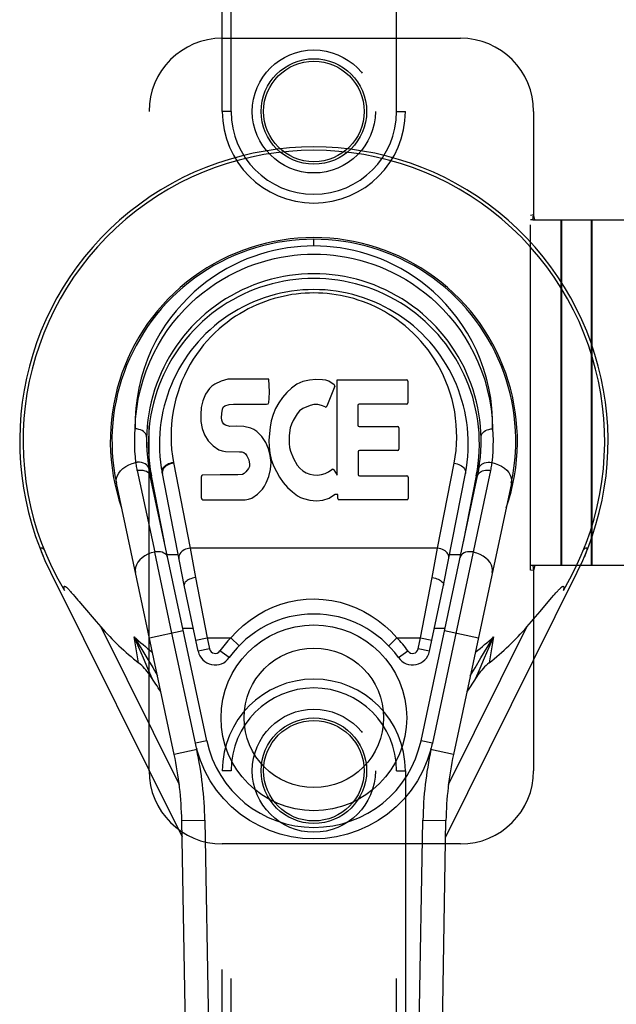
# Model space of a CAD drawing. Header units: inches. Extents: x 0 to 214, y 0 to 139.
# Tile 19 of 147: x 60.77 to 62.81, y 65.65 to 69.02. Entities that reach past the tile are written whole.
import ezdxf

# ---------------------------------------------------------------- set-up
doc = ezdxf.new("R2010")
doc.units = ezdxf.units.IN
doc.header["$LTSCALE"] = 11.786071
doc.header["$MEASUREMENT"] = 0
doc.linetypes.add('HIDDEN', pattern=[0.2, 0.1, -0.1])
doc.layers.add('SECONDARY_OR_LEFT_DOOR_ASSEMBLY', color=7, linetype='CONTINUOUS')

msp = doc.modelspace()

# ---------------------------------------------------------------- linework, layer by layer
at = {"layer": 'SECONDARY_OR_LEFT_DOOR_ASSEMBLY', "color": 8, "linetype": 'HIDDEN'}
for p, q in [((61.4962, 68.7021), (61.4962, 70.5896)), ((62.0612, 68.7021), (62.0612, 70.5896)), ((61.4662, 68.7021), (61.4662, 70.5596)), ((62.0912, 70.5596), (62.0912, 68.7021)), ((61.4662, 68.9521), (62.2787, 68.9521)), ((61.2162, 66.4521), (61.2162, 68.7021)), ((61.4962, 68.7021), (61.4662, 68.7021)), ((62.0612, 68.7021), (62.0912, 68.7021)), ((62.5287, 68.7021), (62.5287, 68.3489)), ((62.5287, 68.3489), (62.5183, 68.3471)), ((62.5183, 67.1371), (62.5183, 68.3471)), ((62.5257, 68.3321), (62.5183, 68.3321)), ((62.5257, 68.3321), (62.5287, 68.3489)), ((62.5257, 68.3321), (62.8467, 68.3321)), ((62.5331, 68.3321), (62.5287, 68.3489)), ((62.6222, 67.1521), (62.6222, 68.3321)), ((62.6235, 68.3321), (62.6235, 67.1521)), ((62.7261, 67.1521), (62.7261, 68.3321)), ((62.7274, 68.3321), (62.7274, 67.1521)), ((62.5257, 67.1521), (62.5183, 67.1521)), ((62.8467, 67.1521), (62.5257, 67.1521)), ((62.5257, 67.1521), (62.5287, 67.1352)), ((62.5331, 67.1521), (62.5287, 67.1352)), ((62.5287, 67.1352), (62.5183, 67.1371)), ((62.5287, 67.1352), (62.5287, 66.4521)), ((61.4662, 64.5946), (61.4662, 66.4521)), ((61.4962, 66.4521), (61.4662, 66.4521)), ((61.4962, 64.5646), (61.4962, 66.4521)), ((62.0612, 64.5646), (62.0612, 66.4521)), ((62.0612, 66.4521), (62.0912, 66.4521)), ((62.0912, 66.4521), (62.0912, 64.5946)), ((62.2787, 66.2021), (61.4662, 66.2021))]:
    msp.add_line(p, q, dxfattribs=at)
at = {"layer": 'SECONDARY_OR_LEFT_DOOR_ASSEMBLY', "color": 7, "linetype": 'Continuous'}
for p, q in [((61.7787, 68.243), (61.7787, 68.2661)), ((61.4623, 67.7812), (61.4406, 67.7714)), ((61.4856, 67.7885), (61.4623, 67.7812)), ((61.6252, 67.7885), (61.4856, 67.7885)), ((61.6269, 67.7456), (61.6252, 67.7885)), ((61.7415, 67.78), (61.7211, 67.7711)), ((61.7633, 67.7849), (61.7415, 67.78)), ((61.7854, 67.787), (61.7633, 67.7849)), ((61.808, 67.7866), (61.7854, 67.787)), ((61.8191, 67.7849), (61.808, 67.7866)), ((61.8296, 67.7816), (61.8191, 67.7849)), ((61.8483, 67.7695), (61.8296, 67.7816)), ((61.8585, 67.4613), (61.8585, 67.7865)), ((61.8585, 67.7865), (62.0953, 67.7865)), ((62.0998, 67.782), (62.0998, 67.7076)), ((61.4225, 67.7569), (61.4088, 67.7373)), ((61.431, 67.7649), (61.4225, 67.7569)), ((61.4406, 67.7714), (61.431, 67.7649)), ((61.7029, 67.7582), (61.6866, 67.7429)), ((61.7211, 67.7711), (61.7029, 67.7582)), ((61.8497, 67.7644), (61.8235, 67.6962)), ((61.3995, 67.7147), (61.3944, 67.6914)), ((61.4088, 67.7373), (61.3995, 67.7147)), ((61.6248, 67.7091), (61.626, 67.7219)), ((61.626, 67.7219), (61.6269, 67.7456)), ((61.6719, 67.7261), (61.6589, 67.708)), ((61.6866, 67.7429), (61.6719, 67.7261)), ((61.3944, 67.6914), (61.3926, 67.6677)), ((61.4643, 67.671), (61.4664, 67.6861)), ((61.4664, 67.6861), (61.4695, 67.6927)), ((61.4695, 67.6927), (61.4753, 67.6976)), ((61.4753, 67.6976), (61.4896, 67.702)), ((61.4896, 67.702), (61.5045, 67.7032)), ((61.5045, 67.7032), (61.6174, 67.7032)), ((61.6174, 67.7032), (61.623, 67.7037)), ((61.623, 67.7037), (61.6248, 67.7091)), ((61.6481, 67.6885), (61.6396, 67.6678)), ((61.6589, 67.708), (61.6481, 67.6885)), ((61.7302, 67.6806), (61.7219, 67.6702)), ((61.7409, 67.6881), (61.7302, 67.6806)), ((61.7658, 67.6986), (61.7409, 67.6881)), ((61.7786, 67.7019), (61.7658, 67.6986)), ((61.7919, 67.7017), (61.7786, 67.7019)), ((61.8051, 67.6986), (61.7919, 67.7017)), ((61.8175, 67.6937), (61.8051, 67.6986)), ((61.9286, 67.6986), (61.9286, 67.6312)), ((62.0953, 67.7031), (61.9331, 67.7031)), ((61.3926, 67.6677), (61.3934, 67.6438)), ((61.4637, 67.656), (61.4643, 67.671)), ((61.4644, 67.6484), (61.4637, 67.656)), ((61.4667, 67.6413), (61.4644, 67.6484)), ((61.6335, 67.6464), (61.6294, 67.6245)), ((61.6396, 67.6678), (61.6335, 67.6464)), ((61.7078, 67.647), (61.7019, 67.6352)), ((61.7219, 67.6702), (61.7078, 67.647)), ((61.3934, 67.6438), (61.3973, 67.6203)), ((61.3973, 67.6203), (61.4057, 67.5981)), ((61.4712, 67.6353), (61.4667, 67.6413)), ((61.4773, 67.6309), (61.4712, 67.6353)), ((61.4917, 67.6268), (61.4773, 67.6309)), ((61.5158, 67.6276), (61.4917, 67.6268)), ((61.5397, 67.6264), (61.5158, 67.6276)), ((61.5632, 67.6213), (61.5397, 67.6264)), ((61.5741, 67.6164), (61.5632, 67.6213)), ((61.584, 67.6096), (61.5741, 67.6164)), ((61.6294, 67.6245), (61.6248, 67.5801)), ((61.6981, 67.6226), (61.6949, 67.5958)), ((61.7019, 67.6352), (61.6981, 67.6226)), ((61.9331, 67.6267), (62.0643, 67.6267)), ((62.0688, 67.6222), (62.0688, 67.5491)), ((61.4057, 67.5981), (61.4185, 67.5779)), ((61.4185, 67.5779), (61.4348, 67.5606)), ((61.6012, 67.5927), (61.584, 67.6096)), ((61.6143, 67.5727), (61.6012, 67.5927)), ((61.6248, 67.5801), (61.6257, 67.5579)), ((61.6949, 67.5958), (61.6942, 67.5689)), ((61.4348, 67.5606), (61.4547, 67.5474)), ((61.4547, 67.5474), (61.4658, 67.5433)), ((61.6237, 67.5506), (61.6143, 67.5727)), ((61.6299, 67.5274), (61.6237, 67.5506)), ((61.6257, 67.5579), (61.6288, 67.5358)), ((61.6942, 67.5689), (61.6955, 67.5557)), ((61.6955, 67.5557), (61.6986, 67.5428)), ((62.0643, 67.5446), (61.9343, 67.5446)), ((61.4658, 67.5433), (61.4775, 67.5412)), ((61.4775, 67.5412), (61.525, 67.5408)), ((61.525, 67.5408), (61.5326, 67.54)), ((61.5326, 67.54), (61.5395, 67.5377)), ((61.5395, 67.5377), (61.5456, 67.5331)), ((61.5456, 67.5331), (61.5505, 67.5271)), ((61.5505, 67.5271), (61.557, 67.5136)), ((61.557, 67.5136), (61.5594, 67.4984)), ((61.6288, 67.5358), (61.6334, 67.5139)), ((61.6325, 67.5035), (61.6299, 67.5274)), ((61.6334, 67.5139), (61.6404, 67.4929)), ((61.6986, 67.5428), (61.7088, 67.518)), ((61.7088, 67.518), (61.7221, 67.4949)), ((61.9299, 67.5402), (61.9299, 67.4626)), ((61.2997, 67.5044), (61.3569, 67.2118)), ((61.5561, 67.484), (61.5468, 67.4719)), ((61.5587, 67.4909), (61.5561, 67.484)), ((61.5594, 67.4984), (61.5587, 67.4909)), ((61.6246, 67.4565), (61.6309, 67.4796)), ((61.6309, 67.4796), (61.6325, 67.5035)), ((61.6404, 67.4929), (61.6618, 67.4536)), ((61.7221, 67.4949), (61.7308, 67.4848)), ((61.7308, 67.4848), (61.7409, 67.476)), ((61.8291, 67.4724), (61.8402, 67.4799)), ((61.8466, 67.4788), (61.8585, 67.4613)), ((62.2006, 67.2118), (62.2572, 67.5016)), ((61.1762, 67.4768), (61.2355, 67.1984)), ((61.4129, 66.5546), (61.2204, 67.4581)), ((61.2686, 67.2318), (61.2243, 67.4589)), ((61.3361, 67.085), (61.2616, 67.4662)), ((61.3951, 67.3819), (61.3951, 67.4567)), ((61.4589, 67.4618), (61.3996, 67.4612)), ((61.5197, 67.4621), (61.4589, 67.4618)), ((61.5349, 67.4632), (61.5197, 67.4621)), ((61.5413, 67.4667), (61.5349, 67.4632)), ((61.5468, 67.4719), (61.5413, 67.4667)), ((61.616, 67.4341), (61.6246, 67.4565)), ((61.6618, 67.4536), (61.6744, 67.4352)), ((61.7409, 67.476), (61.7521, 67.4686)), ((61.7521, 67.4686), (61.7645, 67.4637)), ((61.7645, 67.4637), (61.7777, 67.4614)), ((61.7777, 67.4614), (61.7911, 67.4609)), ((61.7911, 67.4609), (61.8042, 67.4629)), ((61.8042, 67.4629), (61.817, 67.4669)), ((61.817, 67.4669), (61.8291, 67.4724)), ((61.9343, 67.4581), (62.0959, 67.4581)), ((62.1004, 67.4537), (62.1004, 67.3815)), ((62.1445, 66.5546), (62.3371, 67.4581)), ((62.3813, 67.4768), (62.183, 66.5464)), ((62.2213, 67.085), (62.2959, 67.4662)), ((62.2888, 67.2318), (62.3332, 67.4589)), ((61.3022, 66.5075), (61.1049, 67.4335)), ((61.5869, 67.3965), (61.6039, 67.4133)), ((61.6039, 67.4133), (61.6106, 67.4233)), ((61.6106, 67.4233), (61.616, 67.4341)), ((61.6744, 67.4352), (61.689, 67.4185)), ((61.689, 67.4185), (61.7055, 67.4035)), ((62.4526, 67.4335), (62.2552, 66.5075)), ((61.4, 67.3771), (61.544, 67.3771)), ((61.544, 67.3771), (61.5559, 67.3787)), ((61.5559, 67.3787), (61.5671, 67.3827)), ((61.5671, 67.3827), (61.5869, 67.3965)), ((61.7055, 67.4035), (61.7232, 67.3898)), ((61.7232, 67.3898), (61.733, 67.3847)), ((61.733, 67.3847), (61.7435, 67.381)), ((61.7435, 67.381), (61.7653, 67.3754)), ((61.8094, 67.376), (61.8307, 67.3827)), ((61.8307, 67.3827), (61.8496, 67.3944)), ((61.8496, 67.3944), (61.8498, 67.3945)), ((61.8604, 67.3945), (61.8498, 67.3945)), ((61.8604, 67.3815), (61.8604, 67.3945)), ((62.0959, 67.3771), (61.8648, 67.3771)), ((61.7653, 67.3754), (61.7872, 67.3729)), ((61.7872, 67.3729), (61.8094, 67.376)), ((62.2006, 67.2118), (61.3569, 67.2118)), ((61.3569, 67.2118), (61.3747, 67.1116)), ((62.1827, 67.1116), (62.2006, 67.2118)), ((60.8496, 67.1978), (60.8494, 67.1984)), ((61.2944, 66.9219), (61.2355, 67.1984)), ((61.3158, 67.1887), (61.2778, 67.1887)), ((62.2797, 67.1887), (62.2416, 67.1887)), ((60.8797, 67.1302), (61.3289, 66.2265)), ((61.3747, 67.1116), (61.4146, 66.9056)), ((62.1428, 66.9056), (62.1827, 67.1116)), ((62.2285, 66.2265), (62.6777, 67.1302)), ((61.3841, 66.8599), (61.3361, 67.085)), ((62.1733, 66.8599), (62.2213, 67.085)), ((60.9477, 67.0643), (60.9508, 67.0609)), ((60.9508, 67.0609), (60.9541, 67.0571)), ((60.9541, 67.0571), (60.9577, 67.053)), ((60.9577, 67.053), (60.9633, 67.0464)), ((60.9633, 67.0464), (60.9734, 67.0345)), ((62.5509, 66.9955), (62.5902, 67.0418)), ((62.5902, 67.0418), (62.5979, 67.0508)), ((62.5979, 67.0508), (62.6016, 67.0551)), ((62.6016, 67.0551), (62.605, 67.059)), ((60.9734, 67.0345), (60.9779, 67.0292)), ((61.003, 66.9996), (61.0222, 66.9772)), ((61.0222, 66.9772), (61.0361, 66.9611)), ((62.5213, 66.9611), (62.5352, 66.9772)), ((62.5352, 66.9772), (62.5509, 66.9955)), ((61.0361, 66.9611), (61.052, 66.9428)), ((61.052, 66.9428), (61.3192, 66.4052)), ((62.2382, 66.4052), (62.5055, 66.9428)), ((62.5055, 66.9428), (62.5213, 66.9611)), ((61.1805, 66.8204), (61.1655, 66.9089)), ((61.2174, 66.9055), (61.3329, 66.9301)), ((61.3744, 66.5464), (61.2944, 66.9219)), ((61.3312, 66.9382), (61.3674, 66.9382)), ((62.19, 66.9382), (62.2263, 66.9382)), ((62.2245, 66.9301), (62.3401, 66.9055)), ((62.392, 66.9089), (62.36, 66.836)), ((62.392, 66.9089), (62.3769, 66.8204)), ((61.3761, 66.8974), (61.4146, 66.9056)), ((61.4146, 66.9056), (61.495, 66.9056)), ((61.4146, 66.9056), (61.4226, 66.8681)), ((61.495, 66.9056), (61.5234, 66.8783)), ((62.034, 66.8783), (62.0624, 66.9056)), ((62.0624, 66.9056), (62.1428, 66.9056)), ((62.1348, 66.8681), (62.1428, 66.9056)), ((62.1428, 66.9056), (62.1813, 66.8974)), ((61.4226, 66.8681), (61.3841, 66.8599)), ((61.49, 66.838), (61.4579, 66.8608)), ((62.0675, 66.838), (62.0995, 66.8608)), ((62.1733, 66.8599), (62.1348, 66.8681)), ((61.2287, 66.8039), (61.245, 66.776)), ((62.3125, 66.776), (62.3287, 66.8038)), ((62.3053, 66.7286), (62.301, 66.7222)), ((61.4129, 66.5546), (61.3744, 66.5464)), ((62.183, 66.5464), (62.1445, 66.5546)), ((61.3805, 66.5242), (61.3022, 66.5075)), ((62.2552, 66.5075), (62.177, 66.5242)), ((61.328, 66.282), (61.4067, 66.2833)), ((61.4002, 62.1426), (61.328, 66.282)), ((61.4067, 66.2833), (61.4672, 62.8189)), ((62.0903, 62.8189), (62.1508, 66.2833)), ((62.1508, 66.2833), (62.2295, 66.282)), ((62.1572, 62.1426), (62.2295, 66.282))]:
    msp.add_line(p, q, dxfattribs=at)
for points in [[(61.7787, 68.243), (61.7564, 68.2426), (61.7339, 68.2413), (61.7112, 68.2392), (61.6884, 68.2363), (61.6654, 68.2324), (61.6424, 68.2276), (61.6193, 68.2218), (61.5963, 68.2151), (61.5733, 68.2074), (61.5503, 68.1986), (61.5274, 68.1888), (61.5045, 68.1779), (61.4816, 68.1658), (61.4589, 68.1524), (61.4363, 68.1379), (61.414, 68.122), (61.392, 68.1048), (61.3704, 68.0862), (61.3492, 68.0663), (61.3287, 68.0449), (61.3088, 68.0221), (61.2898, 67.9979), (61.2716, 67.9722), (61.2545, 67.9452), (61.2386, 67.9168), (61.224, 67.8871), (61.2109, 67.8562), (61.1993, 67.8243), (61.1895, 67.7915), (61.1815, 67.7579), (61.1753, 67.7237), (61.1711, 67.689), (61.1689, 67.6541), (61.1686, 67.6188)], [(62.3888, 67.6188), (62.3886, 67.6541), (62.3864, 67.689), (62.3821, 67.7237), (62.376, 67.7579), (62.3679, 67.7915), (62.3581, 67.8243), (62.3466, 67.8562), (62.3335, 67.887), (62.3189, 67.9167), (62.303, 67.9451), (62.2859, 67.9721), (62.2677, 67.9978), (62.2487, 68.0221), (62.2288, 68.0449), (62.2082, 68.0663), (62.1871, 68.0862), (62.1654, 68.1048), (62.1434, 68.122), (62.1211, 68.1379), (62.0985, 68.1525), (62.0758, 68.1658), (62.053, 68.1779), (62.0301, 68.1888), (62.0071, 68.1986), (61.9841, 68.2074), (61.9611, 68.2151), (61.9381, 68.2218), (61.915, 68.2276), (61.892, 68.2324), (61.869, 68.2363), (61.8462, 68.2393), (61.8235, 68.2413), (61.801, 68.2426), (61.7787, 68.243)], [(61.1686, 67.6188), (61.1704, 67.6531), (61.174, 67.687), (61.1795, 67.7205), (61.1868, 67.7534), (61.1959, 67.7856), (61.2065, 67.817), (61.2187, 67.8474), (61.2324, 67.8767), (61.2473, 67.9048), (61.2634, 67.9318), (61.2806, 67.9574), (61.2987, 67.9817), (61.3177, 68.0047), (61.3374, 68.0263), (61.3577, 68.0466), (61.3785, 68.0656), (61.3997, 68.0832), (61.4213, 68.0995), (61.4432, 68.1146), (61.4653, 68.1285), (61.4875, 68.1412), (61.5099, 68.1527), (61.5323, 68.1632), (61.5547, 68.1726), (61.5772, 68.1809), (61.5997, 68.1883), (61.6222, 68.1947), (61.6446, 68.2002), (61.667, 68.2048), (61.6894, 68.2086), (61.7118, 68.2115), (61.7341, 68.2135), (61.7565, 68.2147), (61.7788, 68.2152), (61.801, 68.2147), (61.8234, 68.2135), (61.8457, 68.2115), (61.868, 68.2086), (61.8904, 68.2048), (61.9129, 68.2002), (61.9353, 68.1947), (61.9578, 68.1883), (61.9803, 68.1809), (62.0028, 68.1725), (62.0252, 68.1632), (62.0476, 68.1527), (62.07, 68.1412), (62.0922, 68.1285), (62.1143, 68.1146), (62.1362, 68.0995), (62.1578, 68.0832), (62.179, 68.0655), (62.1998, 68.0466), (62.2201, 68.0263), (62.2398, 68.0047), (62.2588, 67.9817), (62.2769, 67.9574), (62.2941, 67.9317), (62.3102, 67.9048), (62.3251, 67.8767), (62.3387, 67.8474), (62.3509, 67.817), (62.3616, 67.7856), (62.3706, 67.7534), (62.3779, 67.7205), (62.3834, 67.687), (62.387, 67.6531), (62.3888, 67.6188)], [(62.2572, 67.5016), (62.261, 67.5234), (62.2638, 67.5453), (62.2655, 67.5673), (62.2663, 67.5893), (62.266, 67.6113), (62.2648, 67.6331), (62.2626, 67.655), (62.2594, 67.6768), (62.2553, 67.6981), (62.2502, 67.7193), (62.2441, 67.7405), (62.2371, 67.7613), (62.2295, 67.7809), (62.2211, 67.8), (62.2117, 67.8192), (62.2016, 67.8378), (62.1913, 67.8549), (62.1804, 67.8714), (62.1684, 67.8881), (62.156, 67.9039), (62.1439, 67.9182), (62.1314, 67.9318), (62.1177, 67.9455), (62.1037, 67.9585), (62.0903, 67.9701), (62.0768, 67.981), (62.0623, 67.9917), (62.0476, 68.0018), (62.0336, 68.0108), (62.0195, 68.0191), (62.0044, 68.0273), (61.9893, 68.0349), (61.9747, 68.0416), (61.9602, 68.0477), (61.9451, 68.0534), (61.9299, 68.0586), (61.9151, 68.0632), (61.9003, 68.0673), (61.885, 68.0709), (61.8696, 68.0741), (61.8546, 68.0767), (61.8397, 68.0789), (61.8245, 68.0805), (61.8092, 68.0817), (61.794, 68.0824), (61.7789, 68.0827), (61.7638, 68.0825), (61.7488, 68.0818), (61.7337, 68.0806), (61.7186, 68.079), (61.7037, 68.0769), (61.6887, 68.0743), (61.6734, 68.0711), (61.6581, 68.0675), (61.6434, 68.0635), (61.6286, 68.059), (61.6135, 68.0538), (61.5984, 68.0481), (61.5839, 68.0421), (61.5694, 68.0355), (61.5544, 68.028), (61.5395, 68.0199), (61.5255, 68.0118), (61.5116, 68.003), (61.4969, 67.9929), (61.4823, 67.9822), (61.4687, 67.9714), (61.4553, 67.9599), (61.4412, 67.9469), (61.4275, 67.9332), (61.4149, 67.9197), (61.4026, 67.9054), (61.3902, 67.8896), (61.3781, 67.873), (61.3672, 67.8565), (61.3568, 67.8394), (61.3466, 67.8208), (61.337, 67.8015), (61.3286, 67.7824), (61.3209, 67.7629), (61.314, 67.7423), (61.3078, 67.7214), (61.3027, 67.7006), (61.2985, 67.6795)], [(61.2985, 67.6795), (61.2952, 67.6579), (61.2929, 67.6359), (61.2915, 67.614), (61.2912, 67.592), (61.2918, 67.57), (61.2934, 67.548), (61.2961, 67.5262), (61.2997, 67.5044)], [(61.1716, 67.504), (61.1696, 67.5231), (61.1682, 67.5422), (61.1674, 67.5614), (61.1672, 67.5805), (61.1676, 67.5997), (61.1687, 67.6189)], [(61.208, 67.5901), (61.2076, 67.5945), (61.2063, 67.5988), (61.204, 67.6028), (61.201, 67.6065), (61.1971, 67.6099), (61.1925, 67.6129), (61.1872, 67.6153), (61.1814, 67.6172), (61.1751, 67.6184), (61.1686, 67.6188)], [(62.3494, 67.5901), (62.3498, 67.5945), (62.3512, 67.5988), (62.3534, 67.6028), (62.3565, 67.6065), (62.3603, 67.6099), (62.3649, 67.6129), (62.3702, 67.6153), (62.3761, 67.6172), (62.3824, 67.6184), (62.3888, 67.6188)], [(62.3888, 67.6189), (62.3898, 67.5997), (62.3902, 67.5805), (62.39, 67.5614), (62.3892, 67.5422), (62.3878, 67.5231), (62.3858, 67.504)], [(61.1049, 67.4335), (61.104, 67.4423), (61.1051, 67.4511), (61.108, 67.4597), (61.1126, 67.468), (61.119, 67.476), (61.127, 67.4835), (61.1365, 67.4903), (61.1472, 67.4961), (61.1591, 67.5007), (61.1716, 67.504)], [(61.1768, 67.5047), (61.1759, 67.5046), (61.175, 67.5045), (61.1742, 67.5044), (61.1733, 67.5043), (61.1725, 67.5041), (61.1716, 67.504)], [(61.1762, 67.4768), (61.1752, 67.4813), (61.1744, 67.4858), (61.1736, 67.4904), (61.1729, 67.4949), (61.1722, 67.4994), (61.1716, 67.504)], [(61.1762, 67.4768), (61.1771, 67.477), (61.1781, 67.4772), (61.179, 67.4774), (61.18, 67.4775), (61.1809, 67.4776), (61.1819, 67.4777)], [(61.2156, 67.4834), (61.2142, 67.4881), (61.2115, 67.4926), (61.2078, 67.4964), (61.2031, 67.4996), (61.1974, 67.5022), (61.191, 67.504), (61.184, 67.5048), (61.1768, 67.5047)], [(61.1819, 67.4777), (61.1887, 67.478), (61.1953, 67.4775), (61.2014, 67.4761), (61.207, 67.4739), (61.2119, 67.4709), (61.2158, 67.4672)], [(61.261, 67.4693), (61.2606, 67.4732), (61.2611, 67.4771), (61.2622, 67.4809), (61.2641, 67.4846), (61.2666, 67.4882), (61.2698, 67.4916), (61.2736, 67.4948), (61.278, 67.4977), (61.2829, 67.5001), (61.2882, 67.5021), (61.2939, 67.5035), (61.2997, 67.5044)], [(61.3002, 67.5016), (61.2947, 67.5008), (61.2893, 67.4994), (61.2841, 67.4975), (61.2792, 67.4951), (61.2747, 67.4923), (61.2708, 67.4892), (61.2675, 67.4857), (61.2648, 67.482), (61.2628, 67.4781), (61.2616, 67.4741), (61.2612, 67.4701), (61.2616, 67.4662)], [(62.2572, 67.5016), (62.2628, 67.5008), (62.2682, 67.4994), (62.2734, 67.4975), (62.2783, 67.4951), (62.2827, 67.4923), (62.2866, 67.4892), (62.29, 67.4857), (62.2926, 67.482), (62.2946, 67.4781), (62.2958, 67.4741), (62.2962, 67.4701), (62.2959, 67.4662)], [(62.3419, 67.4834), (62.343, 67.4876), (62.3452, 67.4915), (62.3481, 67.495), (62.3518, 67.498), (62.3562, 67.5006), (62.3613, 67.5026), (62.3669, 67.504), (62.373, 67.5048), (62.3794, 67.5048), (62.3858, 67.504)], [(62.3428, 67.4684), (62.346, 67.4712), (62.3498, 67.4735), (62.3541, 67.4754), (62.359, 67.4769), (62.3642, 67.4777), (62.3698, 67.478), (62.3756, 67.4777)], [(62.3756, 67.4777), (62.377, 67.4776), (62.3784, 67.4774), (62.3799, 67.4771), (62.3813, 67.4768)], [(62.3858, 67.504), (62.3852, 67.4994), (62.3846, 67.4949), (62.3839, 67.4904), (62.3831, 67.4858), (62.3822, 67.4813), (62.3813, 67.4768)], [(62.3858, 67.504), (62.3979, 67.5008), (62.4093, 67.4965), (62.4196, 67.4911), (62.4288, 67.4848), (62.437, 67.4775), (62.4438, 67.4695), (62.4489, 67.4608), (62.4522, 67.4517), (62.4534, 67.4426), (62.4526, 67.4335)], [(61.2158, 67.4672), (61.2187, 67.4629), (61.2204, 67.4581)], [(62.3371, 67.4581), (62.3383, 67.4619), (62.3402, 67.4653), (62.3428, 67.4684)], [(60.8494, 67.1984), (60.8489, 67.2001), (60.8483, 67.2022), (60.8478, 67.2042), (60.8474, 67.2061), (60.8471, 67.2078), (60.847, 67.2093), (60.847, 67.2106), (60.8472, 67.2117), (60.8477, 67.2126), (60.8483, 67.2131), (60.8492, 67.2133), (60.8502, 67.2131), (60.8514, 67.2125), (60.8526, 67.2117), (60.854, 67.2105), (60.8554, 67.2092), (60.8568, 67.2077), (60.8583, 67.206)], [(61.3569, 67.2118), (61.3513, 67.211), (61.346, 67.2096), (61.341, 67.2078), (61.3363, 67.2056), (61.3319, 67.2029), (61.328, 67.1998), (61.3246, 67.1964), (61.3218, 67.1927), (61.3197, 67.1887), (61.3184, 67.1847), (61.3179, 67.1805), (61.3183, 67.1764)], [(62.2392, 67.1764), (62.2396, 67.1803), (62.2391, 67.1843), (62.238, 67.1881), (62.2362, 67.1918), (62.2336, 67.1955), (62.2304, 67.1989), (62.2266, 67.2021), (62.2222, 67.205), (62.2173, 67.2075), (62.212, 67.2095), (62.2064, 67.2109), (62.2006, 67.2118)], [(62.6992, 67.206), (62.7007, 67.2078), (62.7022, 67.2093), (62.7036, 67.2107), (62.705, 67.2118), (62.7063, 67.2126), (62.7075, 67.2132), (62.7085, 67.2133), (62.7094, 67.213), (62.71, 67.2123), (62.7103, 67.2112), (62.7105, 67.2098), (62.7104, 67.2082), (62.7101, 67.2063), (62.7097, 67.2042), (62.7091, 67.202), (62.7084, 67.1996)], [(60.8556, 67.1824), (60.8544, 67.1853), (60.8533, 67.188), (60.8522, 67.1907), (60.8513, 67.1932), (60.8504, 67.1956), (60.8496, 67.1978)], [(61.2355, 67.1984), (61.2236, 67.1952), (61.2124, 67.1908), (61.2022, 67.1854), (61.1931, 67.1791), (61.1851, 67.1718), (61.1785, 67.1638), (61.1735, 67.1552), (61.1703, 67.1462), (61.1691, 67.1372), (61.1699, 67.1282)], [(61.2412, 67.1994), (61.2403, 67.1992), (61.2393, 67.1991), (61.2383, 67.199), (61.2374, 67.1988), (61.2364, 67.1986), (61.2355, 67.1984)], [(61.2797, 67.1797), (61.2781, 67.1843), (61.2754, 67.1885), (61.2716, 67.1921), (61.267, 67.1951), (61.2614, 67.1975), (61.2551, 67.199), (61.2483, 67.1996), (61.2412, 67.1994)], [(62.2823, 67.1888), (62.2794, 67.1845), (62.2777, 67.1797)], [(62.3162, 67.1994), (62.3094, 67.1996), (62.3028, 67.1991), (62.2967, 67.1977), (62.2912, 67.1955), (62.2863, 67.1925), (62.2823, 67.1888)], [(62.322, 67.1984), (62.321, 67.1986), (62.3201, 67.1988), (62.3191, 67.199), (62.3182, 67.1991), (62.3172, 67.1992), (62.3162, 67.1994)], [(62.3875, 67.1282), (62.3884, 67.1369), (62.3873, 67.1456), (62.3845, 67.1541), (62.38, 67.1624), (62.3737, 67.1703), (62.3659, 67.1778), (62.3566, 67.1845), (62.346, 67.1904), (62.3344, 67.195), (62.322, 67.1984)], [(62.7084, 67.1996), (62.7076, 67.1971), (62.7067, 67.1945), (62.7056, 67.1917), (62.7045, 67.1888), (62.7032, 67.1857), (62.7018, 67.1824)], [(61.3747, 67.1116), (61.3694, 67.1105), (61.3641, 67.1092), (61.3591, 67.1075), (61.3543, 67.1055), (61.35, 67.1033), (61.3461, 67.1009), (61.3428, 67.0984), (61.34, 67.0957), (61.338, 67.093), (61.3366, 67.0903), (61.336, 67.0876), (61.3361, 67.085)], [(62.1827, 67.1116), (62.1881, 67.1105), (62.1933, 67.1092), (62.1984, 67.1075), (62.2031, 67.1055), (62.2075, 67.1033), (62.2114, 67.1009), (62.2147, 67.0984), (62.2174, 67.0957), (62.2195, 67.093), (62.2208, 67.0903), (62.2214, 67.0876), (62.2213, 67.085)], [(60.9272, 67.0674), (60.9269, 67.069), (60.9266, 67.0705), (60.9263, 67.072), (60.9261, 67.0734), (60.926, 67.0748), (60.9259, 67.076), (60.9258, 67.0773), (60.9259, 67.0784), (60.9261, 67.0794), (60.9264, 67.0804), (60.9269, 67.081), (60.9275, 67.0814), (60.9283, 67.0815), (60.9292, 67.0813), (60.9302, 67.0809), (60.9312, 67.0803), (60.9322, 67.0797), (60.9332, 67.0789), (60.9342, 67.0781), (60.9353, 67.0772), (60.9364, 67.0762), (60.9375, 67.0751), (60.9386, 67.074), (60.9398, 67.0728), (60.941, 67.0716), (60.9423, 67.0702), (60.9436, 67.0689), (60.9449, 67.0674), (60.9463, 67.0659), (60.9477, 67.0643)], [(62.605, 67.059), (62.6082, 67.0626), (62.6097, 67.0643), (62.6112, 67.0659), (62.6126, 67.0674), (62.6139, 67.0689), (62.6152, 67.0702), (62.6164, 67.0716), (62.6176, 67.0728), (62.6188, 67.074), (62.62, 67.0751), (62.6211, 67.0762), (62.6222, 67.0772), (62.6232, 67.0781), (62.6243, 67.0789), (62.6253, 67.0797), (62.6263, 67.0803), (62.6273, 67.0809), (62.6282, 67.0813), (62.6291, 67.0815), (62.6299, 67.0814), (62.6306, 67.081), (62.6311, 67.0804), (62.6314, 67.0794), (62.6316, 67.0784), (62.6316, 67.0773), (62.6316, 67.076), (62.6315, 67.0748), (62.6313, 67.0734), (62.6311, 67.072), (62.6309, 67.0705), (62.6306, 67.069), (62.6302, 67.0674)], [(60.9779, 67.0292), (60.9827, 67.0236), (61.003, 66.9996)], [(61.495, 66.9056), (61.5158, 66.9276), (61.5378, 66.9478), (61.5612, 66.9663), (61.5859, 66.9828), (61.6117, 66.9974), (61.6384, 67.0099), (61.6659, 67.0202), (61.694, 67.0282), (61.7229, 67.034), (61.7522, 67.0374), (61.7813, 67.0383), (61.8104, 67.0369), (61.8395, 67.0331), (61.8682, 67.027), (61.8959, 67.0187), (61.9229, 67.0083), (61.9491, 66.9957), (61.9743, 66.9812), (61.9981, 66.9649), (62.0208, 66.9468), (62.0422, 66.9271), (62.0624, 66.9056)], [(61.1655, 66.9089), (61.2085, 66.8377), (61.2287, 66.8039)], [(61.2267, 66.7671), (61.2125, 66.8011), (61.1975, 66.836), (61.1655, 66.9089)], [(62.3287, 66.8038), (62.349, 66.8377), (62.3701, 66.8727), (62.392, 66.9089)], [(61.2267, 66.7671), (61.2227, 66.7732), (61.2187, 66.7791), (61.2145, 66.7849), (61.2101, 66.7904), (61.2057, 66.7959), (61.201, 66.8012), (61.1962, 66.8063), (61.1912, 66.8112), (61.1859, 66.8159), (61.1805, 66.8204)], [(62.36, 66.836), (62.3449, 66.8011), (62.3308, 66.7671)], [(62.3769, 66.8204), (62.3715, 66.8159), (62.3662, 66.8111), (62.3612, 66.8062), (62.3563, 66.801), (62.3516, 66.7957), (62.3471, 66.7902), (62.3428, 66.7846), (62.3386, 66.7789), (62.3346, 66.7731), (62.3308, 66.7671)], [(61.2564, 66.7222), (61.2521, 66.7286), (61.2478, 66.735), (61.2435, 66.7414), (61.2392, 66.7478), (61.235, 66.7542), (61.2308, 66.7607), (61.2267, 66.7671)], [(62.3308, 66.7671), (62.3266, 66.7606), (62.3224, 66.7542), (62.3182, 66.7477), (62.3139, 66.7413), (62.3096, 66.7349), (62.3053, 66.7286)], [(61.3805, 66.5242), (61.3787, 66.5297), (61.3771, 66.5352), (61.3757, 66.5408), (61.3744, 66.5464)], [(62.183, 66.5464), (62.1818, 66.5408), (62.1803, 66.5352), (62.1787, 66.5297), (62.177, 66.5242)], [(61.7787, 66.2192), (61.7399, 66.221), (61.7017, 66.2264), (61.6642, 66.2354), (61.6277, 66.2478), (61.5926, 66.2635), (61.5591, 66.2824), (61.5275, 66.3043), (61.4981, 66.329), (61.4711, 66.3564), (61.4468, 66.3862), (61.4253, 66.4181), (61.4069, 66.452), (61.3916, 66.4875), (61.3794, 66.5246)], [(62.1781, 66.5246), (62.1659, 66.4875), (62.1506, 66.452), (62.1321, 66.4181), (62.1107, 66.3862), (62.0863, 66.3564), (62.0593, 66.329), (62.0299, 66.3043), (61.9984, 66.2824), (61.9649, 66.2635), (61.9297, 66.2478), (61.8932, 66.2354), (61.8557, 66.2264), (61.8176, 66.221), (61.7787, 66.2192)]]:
    msp.add_lwpolyline(points, dxfattribs=at)
at = {"layer": 'SECONDARY_OR_LEFT_DOOR_ASSEMBLY', "color": 8, "linetype": 'HIDDEN'}
for centre, radius in [((61.7787, 68.7021), 0.21), ((61.7787, 68.7021), 0.18), ((61.7787, 68.7021), 0.1715), ((61.7787, 66.4521), 0.21), ((61.7787, 66.4521), 0.18), ((61.7787, 66.4521), 0.1715)]:
    msp.add_circle(centre, radius, dxfattribs=at)
at = {"layer": 'SECONDARY_OR_LEFT_DOOR_ASSEMBLY', "color": 7, "linetype": 'Continuous'}
for radius in [0.3169, 0.2382]:
    msp.add_circle((61.7787, 66.6326), radius, dxfattribs=at)
at = {"layer": 'SECONDARY_OR_LEFT_DOOR_ASSEMBLY', "color": 8, "linetype": 'HIDDEN'}
for centre, radius, start, end in [((61.4662, 68.7021), 0.25, 90, 180), ((62.2787, 68.7021), 0.25, 0, 90), ((61.7787, 68.7021), 0.3125, 180, 360), ((61.7787, 68.7021), 0.2825, 180, 360), ((61.7787, 66.4521), 0.3125, 0, 180), ((61.7787, 66.4521), 0.2825, 0, 180), ((61.4662, 66.4521), 0.25, 180, 270), ((62.2787, 66.4521), 0.25, 270, 360)]:
    msp.add_arc(centre, radius, start, end, dxfattribs=at)
at = {"layer": 'SECONDARY_OR_LEFT_DOOR_ASSEMBLY', "color": 7, "linetype": 'Continuous'}
for centre, radius, start, end in [((61.7787, 67.5771), 1.0039, 333.5698, 206.4302), ((61.7787, 67.5771), 0.9924, 329.0941, 210.9059), ((61.7787, 67.5771), 0.6947, 340.8981, 199.1019), ((61.7787, 67.5771), 0.689, 347.9703, 192.0297), ((61.7787, 67.5771), 0.5709, 347.9703, 192.0297), ((61.7787, 67.5673), 0.5269, 348.9402, 191.0594), ((62.0953, 67.782), 0.00448, 0, 90), ((61.8455, 67.766), 0.00448, 339.0016, 51.8729), ((61.8193, 67.6978), 0.00448, 246.1578, 339.0016), ((61.9331, 67.6986), 0.00448, 90, 180), ((62.0953, 67.7076), 0.00448, 270, 360), ((61.9331, 67.6312), 0.00448, 180, 270), ((62.0643, 67.6222), 0.00448, 0, 90), ((61.9343, 67.5402), 0.00448, 90, 180), ((62.0643, 67.5491), 0.00448, 270, 360), ((61.8429, 67.4763), 0.00448, 34.0893, 127.3444), ((61.3996, 67.4567), 0.00448, 90, 180.0119), ((61.9343, 67.4626), 0.00448, 180, 270), ((62.0959, 67.4537), 0.00448, 0, 90), ((61.4, 67.3819), 0.00483, 180, 270), ((61.8648, 67.3815), 0.00448, 180, 270), ((62.0959, 67.3815), 0.00448, 270, 360), ((61.7787, 66.6326), 0.3543, 35.4237, 144.5763), ((61.7787, 67.5771), 0.9646, 221.1123, 231.6699), ((61.7787, 67.5771), 0.9646, 308.3301, 318.8877), ((61.7787, 67.5771), 0.9069, 227.4534, 232.5597), ((61.7787, 67.5771), 0.9069, 307.4403, 312.5466), ((61.7787, 66.6326), 0.3937, 136.101, 144.5763), ((61.7787, 66.6326), 0.3937, 35.4237, 43.899), ((61.4419, 66.8722), 0.0591, 192.0297, 324.5763), ((61.4419, 66.8722), 0.0197, 192.0297, 324.5763), ((62.1156, 66.8722), 0.0591, 215.4237, 347.9703), ((62.1156, 66.8722), 0.0197, 215.4237, 347.9703), ((61.7787, 66.6326), 0.374, 192.0297, 347.9703), ((60.147, 66.2613), 1.1811, 1, 12.0297), ((60.147, 66.2613), 1.2598, 1, 12.0588), ((63.4104, 66.2613), 1.2598, 167.9412, 179), ((63.4104, 66.2613), 1.1811, 167.9703, 179)]:
    msp.add_arc(centre, radius, start, end, dxfattribs=at)
msp.add_ellipse((61.7787, 67.5672), major_axis=(0, 0.565), ratio=0.999848, start_param=-1.76365, end_param=1.76365, dxfattribs=at)

doc.saveas('drawing.dxf')
